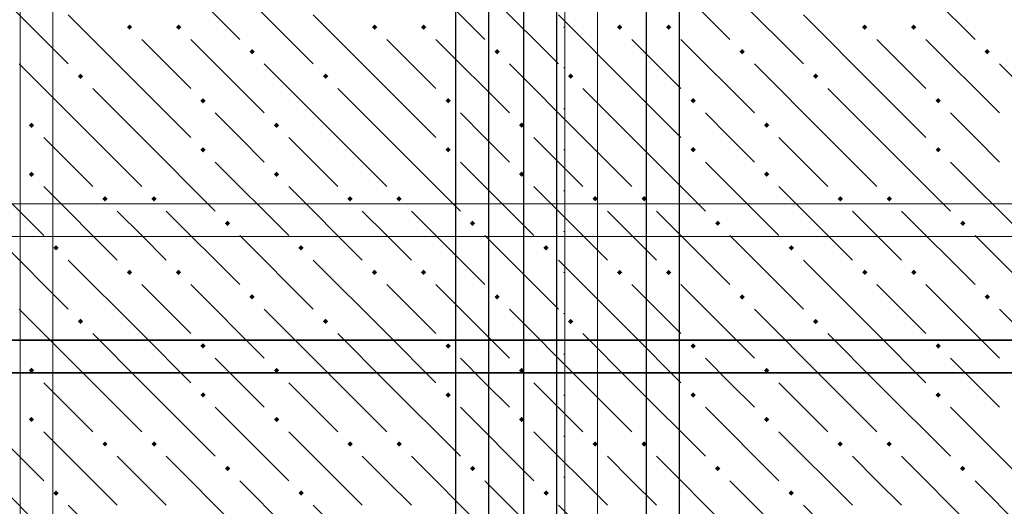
# Model space of a CAD drawing. Header units: millimetres. Extents: x 0 to 42000, y 0 to 29700.
# Tile 35 of 64: x 10080 to 12491, y 21081 to 22272. Entities that reach past the tile are written whole.
import ezdxf

# ---------------------------------------------------------------- set-up
doc = ezdxf.new("R2010")
doc.units = ezdxf.units.MM
doc.linetypes.add('______9', pattern=[100, 0, -100])
for name, color, linetype, lineweight in [('Standard', 7, 'Continuous', 25), ('ДОП Верх по Х', 7, 'Continuous', 18), ('ЖБ Перекрытие верхний уровень', 7, 'Continuous', 18), ('Обрамление П-обр. равн.', 7, 'Continuous', 25), ('Ребро вкладыша арматура S1', 7, 'Continuous', 25), ('Фоновоя арматура Х1', 7, 'Continuous', 25)]:
    doc.layers.add(name, color=color, linetype=linetype, lineweight=lineweight)

msp = doc.modelspace()

# ---------------------------------------------------------------- hatches: boundary and pattern name
at = {"layer": 'ЖБ Перекрытие верхний уровень', "linetype": 'Continuous', "lineweight": 18, "transparency": 33554687}
for points in [[(10342.82836914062, 22253.48510742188), (10349.32250976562, 22259.99145507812), (10355.82275390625, 22253.48510742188), (10349.32250976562, 22246.9970703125)], [(10462.82348632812, 22253.48510742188), (10469.32373046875, 22259.99145507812), (10475.82397460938, 22253.48510742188), (10469.32373046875, 22246.9970703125)], [(10942.82836914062, 22253.48510742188), (10949.32250976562, 22259.99145507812), (10955.82275390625, 22253.48510742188), (10949.32250976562, 22246.9970703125)], [(11062.82348632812, 22253.48510742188), (11069.32373046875, 22259.99145507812), (11075.82397460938, 22253.48510742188), (11069.32373046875, 22246.9970703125)], [(11542.82836914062, 22253.48510742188), (11549.32250976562, 22259.99145507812), (11555.82275390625, 22253.48510742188), (11549.32250976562, 22246.9970703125)], [(11662.82348632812, 22253.48510742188), (11669.32373046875, 22259.99145507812), (11675.82397460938, 22253.48510742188), (11669.32373046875, 22246.9970703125)], [(12142.82836914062, 22253.48510742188), (12149.32250976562, 22259.99145507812), (12155.82275390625, 22253.48510742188), (12149.32250976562, 22246.9970703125)], [(12262.82348632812, 22253.48510742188), (12269.32373046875, 22259.99145507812), (12275.82397460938, 22253.48510742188), (12269.32373046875, 22246.9970703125)], [(10642.82836914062, 22193.49365234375), (10649.32250976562, 22199.99389648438), (10655.82275390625, 22193.49365234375), (10649.32250976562, 22186.9873046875)], [(11242.82836914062, 22193.49365234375), (11249.32250976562, 22199.99389648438), (11255.82275390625, 22193.49365234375), (11249.32250976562, 22186.9873046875)], [(11842.82836914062, 22193.49365234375), (11849.32250976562, 22199.99389648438), (11855.82275390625, 22193.49365234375), (11849.32250976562, 22186.9873046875)], [(12442.82836914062, 22193.49365234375), (12449.32250976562, 22199.99389648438), (12455.82275390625, 22193.49365234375), (12449.32250976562, 22186.9873046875)], [(10222.8271484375, 22133.49609375), (10229.32739257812, 22139.990234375), (10235.82763671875, 22133.49609375), (10229.32739257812, 22126.99584960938)], [(10822.8271484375, 22133.49609375), (10829.32739257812, 22139.990234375), (10835.82763671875, 22133.49609375), (10829.32739257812, 22126.99584960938)], [(11422.8271484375, 22133.49609375), (11429.32739257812, 22139.990234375), (11435.82763671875, 22133.49609375), (11429.32739257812, 22126.99584960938)], [(12022.8271484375, 22133.49609375), (12029.32739257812, 22139.990234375), (12035.82763671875, 22133.49609375), (12029.32739257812, 22126.99584960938)], [(10522.8271484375, 22073.49243164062), (10529.32739257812, 22079.99267578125), (10535.82763671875, 22073.49243164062), (10529.32739257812, 22066.98608398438)], [(11122.8271484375, 22073.49243164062), (11129.32739257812, 22079.99267578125), (11135.82763671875, 22073.49243164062), (11129.32739257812, 22066.98608398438)], [(11722.8271484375, 22073.49243164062), (11729.32739257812, 22079.99267578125), (11735.82763671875, 22073.49243164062), (11729.32739257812, 22066.98608398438)], [(12322.8271484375, 22073.49243164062), (12329.32739257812, 22079.99267578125), (12335.82763671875, 22073.49243164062), (12329.32739257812, 22066.98608398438)], [(10102.82592773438, 22013.49487304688), (10109.326171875, 22019.9951171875), (10115.82641601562, 22013.49487304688), (10109.326171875, 22006.99462890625)], [(10702.82592773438, 22013.49487304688), (10709.326171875, 22019.9951171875), (10715.82641601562, 22013.49487304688), (10709.326171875, 22006.99462890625)], [(11302.82592773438, 22013.49487304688), (11309.326171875, 22019.9951171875), (11315.82641601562, 22013.49487304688), (11309.326171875, 22006.99462890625)], [(11902.82592773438, 22013.49487304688), (11909.326171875, 22019.9951171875), (11915.82641601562, 22013.49487304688), (11909.326171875, 22006.99462890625)], [(10522.8271484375, 21953.48510742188), (10529.32739257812, 21959.99145507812), (10535.82763671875, 21953.48510742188), (10529.32739257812, 21946.9970703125)], [(11122.8271484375, 21953.48510742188), (11129.32739257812, 21959.99145507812), (11135.82763671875, 21953.48510742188), (11129.32739257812, 21946.9970703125)], [(11722.8271484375, 21953.48510742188), (11729.32739257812, 21959.99145507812), (11735.82763671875, 21953.48510742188), (11729.32739257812, 21946.9970703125)], [(12322.8271484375, 21953.48510742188), (12329.32739257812, 21959.99145507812), (12335.82763671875, 21953.48510742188), (12329.32739257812, 21946.9970703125)], [(10102.82592773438, 21893.49365234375), (10109.326171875, 21899.99389648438), (10115.82641601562, 21893.49365234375), (10109.326171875, 21886.9873046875)], [(10702.82592773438, 21893.49365234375), (10709.326171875, 21899.99389648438), (10715.82641601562, 21893.49365234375), (10709.326171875, 21886.9873046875)], [(11302.82592773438, 21893.49365234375), (11309.326171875, 21899.99389648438), (11315.82641601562, 21893.49365234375), (11309.326171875, 21886.9873046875)], [(11902.82592773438, 21893.49365234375), (11909.326171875, 21899.99389648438), (11915.82641601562, 21893.49365234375), (11909.326171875, 21886.9873046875)], [(10282.82470703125, 21833.49609375), (10289.32495117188, 21839.990234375), (10295.8251953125, 21833.49609375), (10289.32495117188, 21826.99584960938)], [(10402.82592773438, 21833.49609375), (10409.326171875, 21839.990234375), (10415.82641601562, 21833.49609375), (10409.326171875, 21826.99584960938)], [(10882.82470703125, 21833.49609375), (10889.32495117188, 21839.990234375), (10895.8251953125, 21833.49609375), (10889.32495117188, 21826.99584960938)], [(11002.82592773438, 21833.49609375), (11009.326171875, 21839.990234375), (11015.82641601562, 21833.49609375), (11009.326171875, 21826.99584960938)], [(11482.82470703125, 21833.49609375), (11489.32495117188, 21839.990234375), (11495.8251953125, 21833.49609375), (11489.32495117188, 21826.99584960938)], [(11602.82592773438, 21833.49609375), (11609.326171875, 21839.990234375), (11615.82641601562, 21833.49609375), (11609.326171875, 21826.99584960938)], [(12082.82470703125, 21833.49609375), (12089.32495117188, 21839.990234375), (12095.8251953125, 21833.49609375), (12089.32495117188, 21826.99584960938)], [(12202.82592773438, 21833.49609375), (12209.326171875, 21839.990234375), (12215.82641601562, 21833.49609375), (12209.326171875, 21826.99584960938)], [(10582.82470703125, 21773.49243164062), (10589.32495117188, 21779.99267578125), (10595.8251953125, 21773.49243164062), (10589.32495117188, 21766.98608398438)], [(11182.82470703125, 21773.49243164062), (11189.32495117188, 21779.99267578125), (11195.8251953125, 21773.49243164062), (11189.32495117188, 21766.98608398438)], [(11782.82470703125, 21773.49243164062), (11789.32495117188, 21779.99267578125), (11795.8251953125, 21773.49243164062), (11789.32495117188, 21766.98608398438)], [(12382.82470703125, 21773.49243164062), (12389.32495117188, 21779.99267578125), (12395.8251953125, 21773.49243164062), (12389.32495117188, 21766.98608398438)], [(10162.82348632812, 21713.49487304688), (10169.32373046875, 21719.9951171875), (10175.82397460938, 21713.49487304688), (10169.32373046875, 21706.99462890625)], [(10762.82348632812, 21713.49487304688), (10769.32373046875, 21719.9951171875), (10775.82397460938, 21713.49487304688), (10769.32373046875, 21706.99462890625)], [(11362.82348632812, 21713.49487304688), (11369.32373046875, 21719.9951171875), (11375.82397460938, 21713.49487304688), (11369.32373046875, 21706.99462890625)], [(11962.82348632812, 21713.49487304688), (11969.32373046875, 21719.9951171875), (11975.82397460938, 21713.49487304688), (11969.32373046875, 21706.99462890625)], [(10342.82836914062, 21653.48510742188), (10349.32250976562, 21659.99145507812), (10355.82275390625, 21653.48510742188), (10349.32250976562, 21646.9970703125)], [(10462.82348632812, 21653.48510742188), (10469.32373046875, 21659.99145507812), (10475.82397460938, 21653.48510742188), (10469.32373046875, 21646.9970703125)], [(10942.82836914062, 21653.48510742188), (10949.32250976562, 21659.99145507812), (10955.82275390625, 21653.48510742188), (10949.32250976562, 21646.9970703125)], [(11062.82348632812, 21653.48510742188), (11069.32373046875, 21659.99145507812), (11075.82397460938, 21653.48510742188), (11069.32373046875, 21646.9970703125)], [(11542.82836914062, 21653.48510742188), (11549.32250976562, 21659.99145507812), (11555.82275390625, 21653.48510742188), (11549.32250976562, 21646.9970703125)], [(11662.82348632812, 21653.48510742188), (11669.32373046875, 21659.99145507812), (11675.82397460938, 21653.48510742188), (11669.32373046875, 21646.9970703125)], [(12142.82836914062, 21653.48510742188), (12149.32250976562, 21659.99145507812), (12155.82275390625, 21653.48510742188), (12149.32250976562, 21646.9970703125)], [(12262.82348632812, 21653.48510742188), (12269.32373046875, 21659.99145507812), (12275.82397460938, 21653.48510742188), (12269.32373046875, 21646.9970703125)], [(10642.82836914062, 21593.49365234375), (10649.32250976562, 21599.99389648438), (10655.82275390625, 21593.49365234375), (10649.32250976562, 21586.9873046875)], [(11242.82836914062, 21593.49365234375), (11249.32250976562, 21599.99389648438), (11255.82275390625, 21593.49365234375), (11249.32250976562, 21586.9873046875)], [(11842.82836914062, 21593.49365234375), (11849.32250976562, 21599.99389648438), (11855.82275390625, 21593.49365234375), (11849.32250976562, 21586.9873046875)], [(12442.82836914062, 21593.49365234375), (12449.32250976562, 21599.99389648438), (12455.82275390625, 21593.49365234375), (12449.32250976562, 21586.9873046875)], [(10222.8271484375, 21533.49609375), (10229.32739257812, 21539.990234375), (10235.82763671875, 21533.49609375), (10229.32739257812, 21526.99584960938)], [(10822.8271484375, 21533.49609375), (10829.32739257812, 21539.990234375), (10835.82763671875, 21533.49609375), (10829.32739257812, 21526.99584960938)], [(11422.8271484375, 21533.49609375), (11429.32739257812, 21539.990234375), (11435.82763671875, 21533.49609375), (11429.32739257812, 21526.99584960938)], [(12022.8271484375, 21533.49609375), (12029.32739257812, 21539.990234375), (12035.82763671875, 21533.49609375), (12029.32739257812, 21526.99584960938)], [(10522.8271484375, 21473.49243164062), (10529.32739257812, 21479.99267578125), (10535.82763671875, 21473.49243164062), (10529.32739257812, 21466.98608398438)], [(11122.8271484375, 21473.49243164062), (11129.32739257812, 21479.99267578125), (11135.82763671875, 21473.49243164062), (11129.32739257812, 21466.98608398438)], [(11722.8271484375, 21473.49243164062), (11729.32739257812, 21479.99267578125), (11735.82763671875, 21473.49243164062), (11729.32739257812, 21466.98608398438)], [(12322.8271484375, 21473.49243164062), (12329.32739257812, 21479.99267578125), (12335.82763671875, 21473.49243164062), (12329.32739257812, 21466.98608398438)], [(10102.82592773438, 21413.49487304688), (10109.326171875, 21419.9951171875), (10115.82641601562, 21413.49487304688), (10109.326171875, 21406.99462890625)], [(10702.82592773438, 21413.49487304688), (10709.326171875, 21419.9951171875), (10715.82641601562, 21413.49487304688), (10709.326171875, 21406.99462890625)], [(11302.82592773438, 21413.49487304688), (11309.326171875, 21419.9951171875), (11315.82641601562, 21413.49487304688), (11309.326171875, 21406.99462890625)], [(11902.82592773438, 21413.49487304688), (11909.326171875, 21419.9951171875), (11915.82641601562, 21413.49487304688), (11909.326171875, 21406.99462890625)], [(10522.8271484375, 21353.48510742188), (10529.32739257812, 21359.99145507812), (10535.82763671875, 21353.48510742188), (10529.32739257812, 21346.9970703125)], [(11122.8271484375, 21353.48510742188), (11129.32739257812, 21359.99145507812), (11135.82763671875, 21353.48510742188), (11129.32739257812, 21346.9970703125)], [(11722.8271484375, 21353.48510742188), (11729.32739257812, 21359.99145507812), (11735.82763671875, 21353.48510742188), (11729.32739257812, 21346.9970703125)], [(12322.8271484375, 21353.48510742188), (12329.32739257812, 21359.99145507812), (12335.82763671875, 21353.48510742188), (12329.32739257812, 21346.9970703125)], [(10102.82592773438, 21293.49365234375), (10109.326171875, 21299.99389648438), (10115.82641601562, 21293.49365234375), (10109.326171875, 21286.9873046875)], [(10702.82592773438, 21293.49365234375), (10709.326171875, 21299.99389648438), (10715.82641601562, 21293.49365234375), (10709.326171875, 21286.9873046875)], [(11302.82592773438, 21293.49365234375), (11309.326171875, 21299.99389648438), (11315.82641601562, 21293.49365234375), (11309.326171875, 21286.9873046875)], [(11902.82592773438, 21293.49365234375), (11909.326171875, 21299.99389648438), (11915.82641601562, 21293.49365234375), (11909.326171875, 21286.9873046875)], [(10282.82470703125, 21233.49609375), (10289.32495117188, 21239.990234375), (10295.8251953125, 21233.49609375), (10289.32495117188, 21226.99584960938)], [(10402.82592773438, 21233.49609375), (10409.326171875, 21239.990234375), (10415.82641601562, 21233.49609375), (10409.326171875, 21226.99584960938)], [(10882.82470703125, 21233.49609375), (10889.32495117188, 21239.990234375), (10895.8251953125, 21233.49609375), (10889.32495117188, 21226.99584960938)], [(11002.82592773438, 21233.49609375), (11009.326171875, 21239.990234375), (11015.82641601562, 21233.49609375), (11009.326171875, 21226.99584960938)], [(11482.82470703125, 21233.49609375), (11489.32495117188, 21239.990234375), (11495.8251953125, 21233.49609375), (11489.32495117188, 21226.99584960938)], [(11602.82592773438, 21233.49609375), (11609.326171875, 21239.990234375), (11615.82641601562, 21233.49609375), (11609.326171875, 21226.99584960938)], [(12082.82470703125, 21233.49609375), (12089.32495117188, 21239.990234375), (12095.8251953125, 21233.49609375), (12089.32495117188, 21226.99584960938)], [(12202.82592773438, 21233.49609375), (12209.326171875, 21239.990234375), (12215.82641601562, 21233.49609375), (12209.326171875, 21226.99584960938)], [(10582.82470703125, 21173.49243164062), (10589.32495117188, 21179.99267578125), (10595.8251953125, 21173.49243164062), (10589.32495117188, 21166.98608398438)], [(11182.82470703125, 21173.49243164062), (11189.32495117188, 21179.99267578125), (11195.8251953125, 21173.49243164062), (11189.32495117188, 21166.98608398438)], [(11782.82470703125, 21173.49243164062), (11789.32495117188, 21179.99267578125), (11795.8251953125, 21173.49243164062), (11789.32495117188, 21166.98608398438)], [(12382.82470703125, 21173.49243164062), (12389.32495117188, 21179.99267578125), (12395.8251953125, 21173.49243164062), (12389.32495117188, 21166.98608398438)], [(10162.82348632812, 21113.49487304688), (10169.32373046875, 21119.9951171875), (10175.82397460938, 21113.49487304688), (10169.32373046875, 21106.99462890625)], [(10762.82348632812, 21113.49487304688), (10769.32373046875, 21119.9951171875), (10775.82397460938, 21113.49487304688), (10769.32373046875, 21106.99462890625)], [(11362.82348632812, 21113.49487304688), (11369.32373046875, 21119.9951171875), (11375.82397460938, 21113.49487304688), (11369.32373046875, 21106.99462890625)], [(11962.82348632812, 21113.49487304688), (11969.32373046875, 21119.9951171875), (11975.82397460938, 21113.49487304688), (11969.32373046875, 21106.99462890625)]]:
    msp.add_hatch(color=7, dxfattribs=at).paths.add_polyline_path(points, flags=16)

# ---------------------------------------------------------------- linework, layer by layer
at = {"layer": 'Standard', "color": 7, "linetype": '______9', "lineweight": 13, "transparency": 33554687}
msp.add_line((11413.63525390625, 26558.04443359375), (11413.63525390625, 13152.490234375), dxfattribs=at)
at = {"layer": 'ДОП Верх по Х', "color": 7, "linetype": 'Continuous', "lineweight": 35, "transparency": 33554687}
msp.add_lwpolyline([(21188.24462890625, 21407.67822265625), (8188.238525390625, 21407.67822265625), (8188.238525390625, 21487.68310546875), (21188.24462890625, 21487.68310546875), (21188.24462890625, 21407.67822265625)], dxfattribs=at)
at = {"layer": 'ЖБ Перекрытие верхний уровень', "color": 9, "linetype": 'Continuous', "lineweight": 18, "true_color": 0xc7c7c7, "transparency": 33554687}
for p, q in [((10439.3310546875, 22403.4912109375), (10619.32983398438, 22223.49243164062)), ((11039.3310546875, 22403.4912109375), (11219.32983398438, 22223.49243164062)), ((11639.3310546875, 22403.4912109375), (11819.32983398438, 22223.49243164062)), ((12239.3310546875, 22403.4912109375), (12419.32983398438, 22223.49243164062)), ((10019.32983398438, 22343.48754882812), (10199.32861328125, 22163.48876953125)), ((10619.32983398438, 22343.48754882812), (10799.32861328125, 22163.48876953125)), ((11219.32983398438, 22343.48754882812), (11399.32861328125, 22163.48876953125)), ((11819.32983398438, 22343.48754882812), (11999.32861328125, 22163.48876953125)), ((10379.3212890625, 22103.4912109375), (10199.32861328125, 22283.48999023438)), ((10979.3212890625, 22103.4912109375), (10799.32861328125, 22283.48999023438)), ((11579.3212890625, 22103.4912109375), (11399.32861328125, 22283.48999023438)), ((12179.3212890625, 22103.4912109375), (11999.32861328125, 22283.48999023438)), ((10379.3212890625, 22223.49243164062), (10499.32861328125, 22103.4912109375)), ((10499.32861328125, 22223.49243164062), (10679.3212890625, 22043.48754882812)), ((10979.3212890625, 22223.49243164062), (11099.32861328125, 22103.4912109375)), ((11099.32861328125, 22223.49243164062), (11279.3212890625, 22043.48754882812)), ((11579.3212890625, 22223.49243164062), (11699.32861328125, 22103.4912109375)), ((11699.32861328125, 22223.49243164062), (11879.3212890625, 22043.48754882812)), ((12179.3212890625, 22223.49243164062), (12299.32861328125, 22103.4912109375)), ((12299.32861328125, 22223.49243164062), (12479.3212890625, 22043.48754882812)), ((10259.32006835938, 21983.48999023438), (10079.3212890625, 22163.48876953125)), ((10859.32006835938, 21983.48999023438), (10679.3212890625, 22163.48876953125)), ((11459.32006835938, 21983.48999023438), (11279.3212890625, 22163.48876953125)), ((12059.32006835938, 21983.48999023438), (11879.3212890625, 22163.48876953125)), ((12659.32006835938, 21983.48999023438), (12479.3212890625, 22163.48876953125)), ((10259.32006835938, 22103.4912109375), (10379.3212890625, 21983.48999023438)), ((10379.3212890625, 22103.4912109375), (10499.32861328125, 21983.48999023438)), ((10859.32006835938, 22103.4912109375), (10979.3212890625, 21983.48999023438)), ((10979.3212890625, 22103.4912109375), (11099.32861328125, 21983.48999023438)), ((11459.32006835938, 22103.4912109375), (11579.3212890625, 21983.48999023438)), ((11579.3212890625, 22103.4912109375), (11699.32861328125, 21983.48999023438)), ((12059.32006835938, 22103.4912109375), (12179.3212890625, 21983.48999023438)), ((12179.3212890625, 22103.4912109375), (12299.32861328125, 21983.48999023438)), ((10619.32983398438, 21983.48999023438), (10559.32006835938, 22043.48754882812)), ((11219.32983398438, 21983.48999023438), (11159.32006835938, 22043.48754882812)), ((11819.32983398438, 21983.48999023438), (11759.32006835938, 22043.48754882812)), ((12419.32983398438, 21983.48999023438), (12359.32006835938, 22043.48754882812)), ((10139.3310546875, 21983.48999023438), (10259.32006835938, 21863.48876953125)), ((10259.32006835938, 21983.48999023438), (10379.3212890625, 21863.48876953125)), ((10379.3212890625, 21983.48999023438), (10559.32006835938, 21803.4912109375)), ((10679.3212890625, 21923.49243164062), (10619.32983398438, 21983.48999023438)), ((10739.3310546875, 21983.48999023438), (10859.32006835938, 21863.48876953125)), ((10859.32006835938, 21983.48999023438), (10979.3212890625, 21863.48876953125)), ((10979.3212890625, 21983.48999023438), (11159.32006835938, 21803.4912109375)), ((11279.3212890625, 21923.49243164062), (11219.32983398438, 21983.48999023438)), ((11339.3310546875, 21983.48999023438), (11459.32006835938, 21863.48876953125)), ((11459.32006835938, 21983.48999023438), (11579.3212890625, 21863.48876953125)), ((11579.3212890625, 21983.48999023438), (11759.32006835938, 21803.4912109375)), ((11879.3212890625, 21923.49243164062), (11819.32983398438, 21983.48999023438)), ((11939.3310546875, 21983.48999023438), (12059.32006835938, 21863.48876953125)), ((12059.32006835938, 21983.48999023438), (12179.3212890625, 21863.48876953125)), ((12179.3212890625, 21983.48999023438), (12359.32006835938, 21803.4912109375)), ((12479.3212890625, 21923.49243164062), (12419.32983398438, 21983.48999023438)), ((9959.320068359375, 21923.49243164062), (10139.3310546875, 21743.48754882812)), ((10559.32006835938, 21923.49243164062), (10739.3310546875, 21743.48754882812)), ((11159.32006835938, 21923.49243164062), (11339.3310546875, 21743.48754882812)), ((11759.32006835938, 21923.49243164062), (11939.3310546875, 21743.48754882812)), ((12359.32006835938, 21923.49243164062), (12539.3310546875, 21743.48754882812)), ((10139.3310546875, 21863.48876953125), (10319.32983398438, 21683.48999023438)), ((10739.3310546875, 21863.48876953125), (10919.32983398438, 21683.48999023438)), ((11339.3310546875, 21863.48876953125), (11519.32983398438, 21683.48999023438)), ((11939.3310546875, 21863.48876953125), (12119.32983398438, 21683.48999023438)), ((10379.3212890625, 21743.48754882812), (10319.32983398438, 21803.4912109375)), ((10439.3310546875, 21803.4912109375), (10619.32983398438, 21623.49243164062)), ((10979.3212890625, 21743.48754882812), (10919.32983398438, 21803.4912109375)), ((11039.3310546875, 21803.4912109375), (11219.32983398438, 21623.49243164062)), ((11579.3212890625, 21743.48754882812), (11519.32983398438, 21803.4912109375)), ((11639.3310546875, 21803.4912109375), (11819.32983398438, 21623.49243164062)), ((12179.3212890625, 21743.48754882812), (12119.32983398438, 21803.4912109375)), ((12239.3310546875, 21803.4912109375), (12419.32983398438, 21623.49243164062)), ((10019.32983398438, 21743.48754882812), (10199.32861328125, 21563.48876953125)), ((10439.3310546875, 21683.48999023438), (10379.3212890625, 21743.48754882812)), ((10619.32983398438, 21743.48754882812), (10799.32861328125, 21563.48876953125)), ((11039.3310546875, 21683.48999023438), (10979.3212890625, 21743.48754882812)), ((11219.32983398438, 21743.48754882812), (11399.32861328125, 21563.48876953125)), ((11639.3310546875, 21683.48999023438), (11579.3212890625, 21743.48754882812)), ((11819.32983398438, 21743.48754882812), (11999.32861328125, 21563.48876953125)), ((12239.3310546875, 21683.48999023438), (12179.3212890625, 21743.48754882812)), ((12419.32983398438, 21743.48754882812), (12599.32861328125, 21563.48876953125)), ((10379.3212890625, 21503.4912109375), (10199.32861328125, 21683.48999023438)), ((10979.3212890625, 21503.4912109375), (10799.32861328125, 21683.48999023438)), ((11579.3212890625, 21503.4912109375), (11399.32861328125, 21683.48999023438)), ((12179.3212890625, 21503.4912109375), (11999.32861328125, 21683.48999023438)), ((10379.3212890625, 21623.49243164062), (10499.32861328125, 21503.4912109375)), ((10499.32861328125, 21623.49243164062), (10679.3212890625, 21443.48754882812)), ((10979.3212890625, 21623.49243164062), (11099.32861328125, 21503.4912109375)), ((11099.32861328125, 21623.49243164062), (11279.3212890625, 21443.48754882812)), ((11579.3212890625, 21623.49243164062), (11699.32861328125, 21503.4912109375)), ((11699.32861328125, 21623.49243164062), (11879.3212890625, 21443.48754882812)), ((12179.3212890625, 21623.49243164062), (12299.32861328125, 21503.4912109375)), ((12299.32861328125, 21623.49243164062), (12479.3212890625, 21443.48754882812)), ((10259.32006835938, 21383.48999023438), (10079.3212890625, 21563.48876953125)), ((10859.32006835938, 21383.48999023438), (10679.3212890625, 21563.48876953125)), ((11459.32006835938, 21383.48999023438), (11279.3212890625, 21563.48876953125)), ((12059.32006835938, 21383.48999023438), (11879.3212890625, 21563.48876953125)), ((12659.32006835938, 21383.48999023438), (12479.3212890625, 21563.48876953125)), ((10259.32006835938, 21503.4912109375), (10379.3212890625, 21383.48999023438)), ((10379.3212890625, 21503.4912109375), (10499.32861328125, 21383.48999023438)), ((10859.32006835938, 21503.4912109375), (10979.3212890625, 21383.48999023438)), ((10979.3212890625, 21503.4912109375), (11099.32861328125, 21383.48999023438)), ((11459.32006835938, 21503.4912109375), (11579.3212890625, 21383.48999023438)), ((11579.3212890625, 21503.4912109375), (11699.32861328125, 21383.48999023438)), ((12059.32006835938, 21503.4912109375), (12179.3212890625, 21383.48999023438)), ((12179.3212890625, 21503.4912109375), (12299.32861328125, 21383.48999023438)), ((10619.32983398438, 21383.48999023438), (10559.32006835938, 21443.48754882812)), ((11219.32983398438, 21383.48999023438), (11159.32006835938, 21443.48754882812)), ((11819.32983398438, 21383.48999023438), (11759.32006835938, 21443.48754882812)), ((12419.32983398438, 21383.48999023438), (12359.32006835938, 21443.48754882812)), ((10139.3310546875, 21383.48999023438), (10259.32006835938, 21263.48876953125)), ((10259.32006835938, 21383.48999023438), (10379.3212890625, 21263.48876953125)), ((10379.3212890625, 21383.48999023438), (10559.32006835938, 21203.4912109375)), ((10679.3212890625, 21323.49243164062), (10619.32983398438, 21383.48999023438)), ((10739.3310546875, 21383.48999023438), (10859.32006835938, 21263.48876953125)), ((10859.32006835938, 21383.48999023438), (10979.3212890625, 21263.48876953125)), ((10979.3212890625, 21383.48999023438), (11159.32006835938, 21203.4912109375)), ((11279.3212890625, 21323.49243164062), (11219.32983398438, 21383.48999023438)), ((11339.3310546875, 21383.48999023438), (11459.32006835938, 21263.48876953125)), ((11459.32006835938, 21383.48999023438), (11579.3212890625, 21263.48876953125)), ((11579.3212890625, 21383.48999023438), (11759.32006835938, 21203.4912109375)), ((11879.3212890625, 21323.49243164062), (11819.32983398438, 21383.48999023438)), ((11939.3310546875, 21383.48999023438), (12059.32006835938, 21263.48876953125)), ((12059.32006835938, 21383.48999023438), (12179.3212890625, 21263.48876953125)), ((12179.3212890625, 21383.48999023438), (12359.32006835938, 21203.4912109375)), ((12479.3212890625, 21323.49243164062), (12419.32983398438, 21383.48999023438)), ((9959.320068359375, 21323.49243164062), (10139.3310546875, 21143.48754882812)), ((10559.32006835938, 21323.49243164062), (10739.3310546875, 21143.48754882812)), ((11159.32006835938, 21323.49243164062), (11339.3310546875, 21143.48754882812)), ((11759.32006835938, 21323.49243164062), (11939.3310546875, 21143.48754882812)), ((12359.32006835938, 21323.49243164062), (12539.3310546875, 21143.48754882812)), ((10139.3310546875, 21263.48876953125), (10319.32983398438, 21083.48999023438)), ((10739.3310546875, 21263.48876953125), (10919.32983398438, 21083.48999023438)), ((11339.3310546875, 21263.48876953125), (11519.32983398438, 21083.48999023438)), ((11939.3310546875, 21263.48876953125), (12119.32983398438, 21083.48999023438)), ((10379.3212890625, 21143.48754882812), (10319.32983398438, 21203.4912109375)), ((10439.3310546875, 21203.4912109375), (10619.32983398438, 21023.49243164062)), ((10979.3212890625, 21143.48754882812), (10919.32983398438, 21203.4912109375)), ((11039.3310546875, 21203.4912109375), (11219.32983398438, 21023.49243164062)), ((11579.3212890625, 21143.48754882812), (11519.32983398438, 21203.4912109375)), ((11639.3310546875, 21203.4912109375), (11819.32983398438, 21023.49243164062)), ((12179.3212890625, 21143.48754882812), (12119.32983398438, 21203.4912109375)), ((12239.3310546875, 21203.4912109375), (12419.32983398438, 21023.49243164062)), ((10019.32983398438, 21143.48754882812), (10199.32861328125, 20963.48876953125)), ((10439.3310546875, 21083.48999023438), (10379.3212890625, 21143.48754882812)), ((10619.32983398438, 21143.48754882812), (10799.32861328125, 20963.48876953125)), ((11039.3310546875, 21083.48999023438), (10979.3212890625, 21143.48754882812)), ((11219.32983398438, 21143.48754882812), (11399.32861328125, 20963.48876953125)), ((11639.3310546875, 21083.48999023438), (11579.3212890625, 21143.48754882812)), ((11819.32983398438, 21143.48754882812), (11999.32861328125, 20963.48876953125)), ((12239.3310546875, 21083.48999023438), (12179.3212890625, 21143.48754882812)), ((12419.32983398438, 21143.48754882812), (12599.32861328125, 20963.48876953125)), ((10379.3212890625, 20903.4912109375), (10199.32861328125, 21083.48999023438)), ((10979.3212890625, 20903.4912109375), (10799.32861328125, 21083.48999023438)), ((11579.3212890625, 20903.4912109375), (11399.32861328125, 21083.48999023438)), ((12179.3212890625, 20903.4912109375), (11999.32861328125, 21083.48999023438))]:
    msp.add_line(p, q, dxfattribs=at)
at = {"layer": 'Обрамление П-обр. равн.', "color": 38, "linetype": 'Continuous', "lineweight": 25, "true_color": 0x5f1e0f, "transparency": 33554687}
msp.add_lwpolyline([(11315.02685546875, 19881.01196289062), (11315.02685546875, 23961.00463867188), (11395.02563476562, 23961.00463867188), (11395.02563476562, 19881.01196289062), (11315.02685546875, 19881.01196289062)], dxfattribs=at)
at = {"layer": 'Ребро вкладыша арматура S1', "color": 7, "linetype": 'Continuous', "lineweight": 25, "transparency": 33554687}
for points in [[(11148.24829101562, 13381.01196289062), (11148.24829101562, 26381.01196289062), (11228.2470703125, 26381.01196289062), (11228.2470703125, 13381.01196289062), (11148.24829101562, 13381.01196289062)], [(11148.24829101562, 13381.01196289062), (11148.24829101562, 26381.01196289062), (11228.2470703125, 26381.01196289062), (11228.2470703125, 13381.01196289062), (11148.24829101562, 13381.01196289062)], [(11614.91088867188, 13381.01196289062), (11614.91088867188, 26381.01196289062), (11694.90966796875, 26381.01196289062), (11694.90966796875, 13381.01196289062), (11614.91088867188, 13381.01196289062)], [(11614.91088867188, 13381.01196289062), (11614.91088867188, 26381.01196289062), (11694.90966796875, 26381.01196289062), (11694.90966796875, 13381.01196289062), (11614.91088867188, 13381.01196289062)]]:
    msp.add_lwpolyline(points, dxfattribs=at)
at = {"layer": 'Фоновоя арматура Х1', "color": 251, "linetype": 'Continuous', "lineweight": 18, "true_color": 0x656565, "transparency": 33554687}
for points in [[(10161.57836914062, 26786.6455078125), (10161.57836914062, 19881.01196289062), (10081.57958984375, 19881.01196289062), (10081.57958984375, 26786.6455078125), (10161.57836914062, 26786.6455078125)], [(10161.57836914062, 26786.6455078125), (10161.57836914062, 19881.01196289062), (10081.57958984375, 19881.01196289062), (10081.57958984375, 26786.6455078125), (10161.57836914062, 26786.6455078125)], [(11494.90966796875, 26786.6455078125), (11494.90966796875, 19881.01196289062), (11414.91088867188, 19881.01196289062), (11414.91088867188, 26786.6455078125), (11494.90966796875, 26786.6455078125)], [(11494.90966796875, 26786.6455078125), (11494.90966796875, 19881.01196289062), (11414.91088867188, 19881.01196289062), (11414.91088867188, 26786.6455078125), (11494.90966796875, 26786.6455078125)], [(22561.57836914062, 21741.015625), (5081.57958984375, 21741.015625), (5081.57958984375, 21821.01440429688), (22561.57836914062, 21821.01440429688), (22561.57836914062, 21741.015625)], [(22561.57836914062, 21741.015625), (5081.57958984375, 21741.015625), (5081.57958984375, 21821.01440429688), (22561.57836914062, 21821.01440429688), (22561.57836914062, 21741.015625)]]:
    msp.add_lwpolyline(points, dxfattribs=at)

doc.saveas('drawing.dxf')
